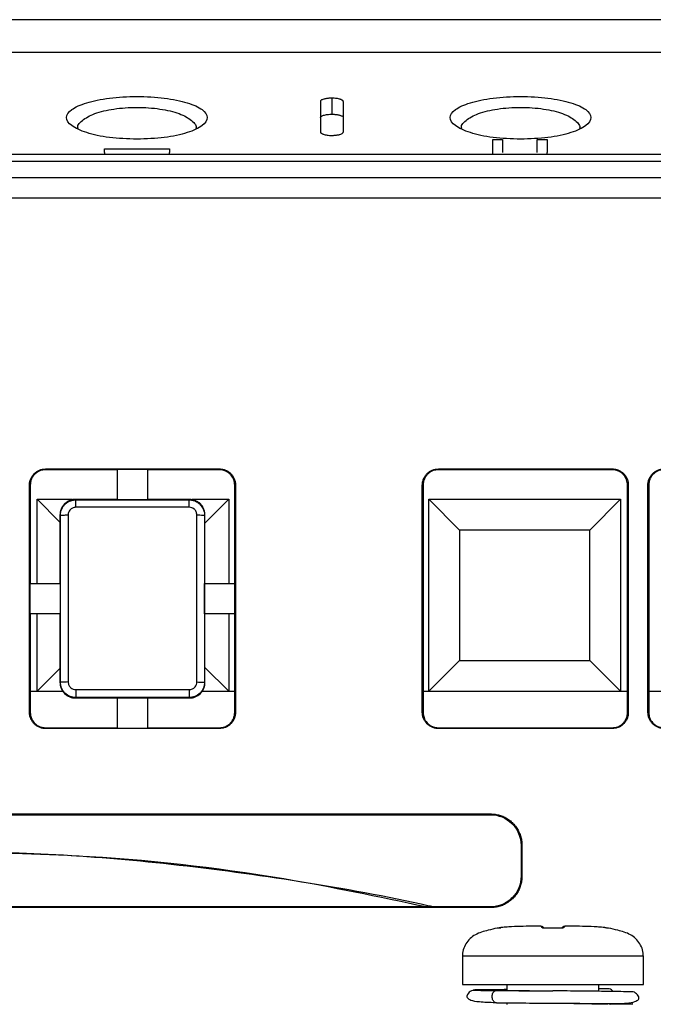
# Model space of a CAD drawing. Header units: millimetres. Extents: x 51 to 353, y -23 to 217.
# Tile 15 of 147: x 150.33 to 158.59, y 14.19 to 27.01. Entities that reach past the tile are written whole.
import ezdxf

# ---------------------------------------------------------------- set-up
doc = ezdxf.new("R2010")
doc.units = ezdxf.units.MM

msp = doc.modelspace()

# ---------------------------------------------------------------- linework, layer by layer
at = {"color": 7, "linetype": 'Continuous', "lineweight": 25}
for p, q in [((168.791, 27.006), (128.96, 27.006)), ((128.96, 26.582), (168.791, 26.582)), ((154.396, 25.984), (154.396, 25.775)), ((156.492, 25.277), (156.492, 25.445)), ((156.492, 25.445), (156.622, 25.445)), ((156.622, 25.445), (156.622, 25.279)), ((157.073, 25.279), (157.073, 25.445)), ((157.073, 25.445), (157.203, 25.445)), ((157.203, 25.445), (157.203, 25.277)), ((151.432, 25.275), (151.432, 25.323)), ((151.432, 25.323), (152.279, 25.323)), ((151.432, 25.275), (151.432, 25.255)), ((152.279, 25.323), (152.279, 25.275)), ((152.279, 25.255), (152.279, 25.275)), ((156.492, 25.255), (156.492, 25.277)), ((157.203, 25.255), (157.203, 25.277)), ((129.003, 25.255), (168.749, 25.255)), ((168.749, 25.158), (129.003, 25.158)), ((168.749, 24.947), (148.876, 24.947)), ((148.876, 24.685), (170.531, 24.685)), ((150.666, 21.157), (152.93, 21.157)), ((150.666, 21.146), (150.666, 21.157)), ((152.93, 21.157), (152.93, 21.146)), ((155.786, 21.157), (158.05, 21.157)), ((155.786, 21.146), (155.786, 21.157)), ((158.05, 21.157), (158.05, 21.146)), ((151.598, 21.146), (150.666, 21.146)), ((151.601, 21.15), (151.598, 21.146)), ((151.994, 21.15), (151.601, 21.15)), ((151.601, 20.755), (151.601, 21.15)), ((151.998, 21.146), (151.994, 21.15)), ((151.994, 21.15), (151.994, 20.755)), ((152.93, 21.146), (151.998, 21.146)), ((158.05, 21.146), (155.786, 21.146)), ((150.455, 17.986), (150.455, 20.946)), ((150.455, 20.946), (150.466, 20.946)), ((150.466, 20.946), (150.466, 19.666)), ((153.13, 19.666), (153.13, 20.946)), ((153.13, 20.946), (153.14, 20.946)), ((153.14, 20.946), (153.14, 17.986)), ((155.575, 17.986), (155.575, 20.946)), ((155.575, 20.946), (155.586, 20.946)), ((155.586, 20.946), (155.586, 17.986)), ((158.25, 17.986), (158.25, 20.946)), ((158.25, 20.946), (158.26, 20.946)), ((158.26, 20.946), (158.26, 17.986)), ((158.515, 17.986), (158.515, 20.946)), ((158.515, 20.946), (158.526, 20.946)), ((158.526, 20.946), (158.526, 17.986)), ((150.554, 19.666), (150.554, 20.761)), ((150.554, 20.761), (151.018, 20.761)), ((150.853, 20.462), (150.554, 20.761)), ((151.053, 20.759), (151.059, 20.753)), ((151.598, 20.759), (151.053, 20.759)), ((151.059, 20.753), (152.537, 20.753)), ((152.537, 20.657), (151.059, 20.657)), ((151.601, 20.755), (151.598, 20.759)), ((151.994, 20.755), (151.601, 20.755)), ((151.998, 20.759), (151.994, 20.755)), ((152.542, 20.759), (151.998, 20.759)), ((152.537, 20.753), (152.542, 20.759)), ((152.577, 20.761), (153.054, 20.761)), ((153.054, 20.761), (152.742, 20.449)), ((153.054, 20.761), (153.054, 19.666)), ((155.66, 18.261), (155.66, 20.761)), ((155.66, 20.761), (158.16, 20.761)), ((156.06, 20.361), (155.66, 20.761)), ((158.16, 20.761), (157.76, 20.361)), ((158.16, 20.761), (158.16, 18.261)), ((150.853, 20.559), (150.853, 19.666)), ((150.859, 20.554), (150.853, 20.559)), ((150.859, 18.379), (150.859, 20.554)), ((150.959, 20.557), (150.959, 18.383)), ((152.637, 18.383), (152.637, 20.557)), ((152.742, 20.559), (152.737, 20.554)), ((152.737, 20.554), (152.737, 18.379)), ((152.742, 19.666), (152.742, 20.559)), ((157.76, 20.361), (156.06, 20.361)), ((156.06, 20.361), (156.06, 18.661)), ((157.76, 18.661), (157.76, 20.361)), ((150.466, 19.666), (150.462, 19.663)), ((150.462, 19.663), (150.462, 19.27)), ((150.462, 19.663), (150.857, 19.663)), ((150.853, 19.666), (150.857, 19.663)), ((150.857, 19.663), (150.857, 19.27)), ((152.738, 19.663), (152.742, 19.666)), ((152.738, 19.27), (152.738, 19.663)), ((152.738, 19.663), (153.133, 19.663)), ((153.133, 19.663), (153.13, 19.666)), ((153.133, 19.27), (153.133, 19.663)), ((150.462, 19.27), (150.466, 19.266)), ((150.857, 19.27), (150.462, 19.27)), ((150.466, 19.266), (150.466, 17.986)), ((150.554, 18.261), (150.554, 19.266)), ((150.857, 19.27), (150.853, 19.266)), ((150.853, 19.266), (150.853, 18.374)), ((152.742, 19.266), (152.738, 19.27)), ((153.133, 19.27), (152.738, 19.27)), ((152.742, 18.374), (152.742, 19.266)), ((153.054, 19.266), (153.054, 18.261)), ((153.13, 19.266), (153.133, 19.27)), ((153.13, 17.986), (153.13, 19.266)), ((156.06, 18.661), (155.66, 18.261)), ((156.06, 18.661), (157.76, 18.661)), ((158.16, 18.261), (157.76, 18.661)), ((150.853, 18.56), (150.554, 18.261)), ((153.054, 18.261), (152.742, 18.573)), ((150.853, 18.374), (150.859, 18.379)), ((152.737, 18.379), (152.742, 18.374)), ((150.474, 18.261), (150.889, 18.261)), ((151.059, 18.283), (152.537, 18.283)), ((152.706, 18.261), (153.138, 18.261)), ((155.58, 18.261), (158.244, 18.261)), ((158.52, 18.261), (161.184, 18.261)), ((151.059, 18.179), (151.054, 18.174)), ((151.054, 18.174), (151.598, 18.174)), ((152.537, 18.179), (151.059, 18.179)), ((151.598, 18.174), (151.601, 18.177)), ((151.601, 18.177), (151.994, 18.177)), ((151.601, 17.783), (151.601, 18.177)), ((151.994, 18.177), (151.998, 18.174)), ((151.994, 18.177), (151.994, 17.783)), ((151.998, 18.174), (152.542, 18.174)), ((152.542, 18.174), (152.537, 18.179)), ((150.466, 17.986), (150.455, 17.986)), ((153.14, 17.986), (153.13, 17.986)), ((155.586, 17.986), (155.575, 17.986)), ((158.26, 17.986), (158.25, 17.986)), ((158.526, 17.986), (158.515, 17.986)), ((150.666, 17.776), (150.666, 17.786)), ((150.666, 17.786), (151.598, 17.786)), ((152.93, 17.776), (150.666, 17.776)), ((151.598, 17.786), (151.601, 17.783)), ((151.601, 17.783), (151.994, 17.783)), ((151.994, 17.783), (151.998, 17.786)), ((151.998, 17.786), (152.93, 17.786)), ((152.93, 17.786), (152.93, 17.776)), ((155.786, 17.776), (155.786, 17.786)), ((155.786, 17.786), (158.05, 17.786)), ((158.05, 17.776), (155.786, 17.776)), ((158.05, 17.786), (158.05, 17.776)), ((141.262, 16.664), (156.462, 16.664)), ((141.262, 16.653), (156.462, 16.653)), ((156.462, 16.653), (156.462, 16.664)), ((156.862, 16.254), (156.862, 15.854)), ((156.862, 16.254), (156.873, 16.254)), ((156.873, 16.254), (156.873, 15.854)), ((156.862, 15.854), (156.873, 15.854)), ((156.462, 15.454), (141.262, 15.454)), ((156.462, 15.444), (141.262, 15.444)), ((156.462, 15.454), (156.462, 15.444)), ((157.119, 15.204), (157.107, 15.204)), ((157.118, 15.204), (157.107, 15.204)), ((157.446, 15.204), (157.435, 15.204)), ((157.446, 15.204), (157.435, 15.204)), ((156.097, 14.81), (156.097, 14.445)), ((158.457, 14.445), (158.457, 14.81)), ((156.097, 14.445), (158.457, 14.445)), ((156.677, 14.445), (156.677, 14.367)), ((157.877, 14.354), (157.877, 14.445)), ((158.012, 14.385), (157.877, 14.385)), ((156.677, 14.207), (156.677, 14.182)), ((157.276, 14.2), (157.276, 14.2))]:
    msp.add_line(p, q, dxfattribs=at)
at = {"color": 8, "linetype": 'Continuous', "lineweight": 25}
for p, q in [((158.002, 15.177), (158, 15.176)), ((158.457, 14.81), (156.097, 14.81))]:
    msp.add_line(p, q, dxfattribs=at)
at = {"color": 7, "linetype": 'Continuous', "lineweight": 25}
for centre, radius, start, end in [((156.559, 15.138), 0.04, 71.512, 100.6572), ((157.173, 15.176), 0.000816, 116.9195, 187.0133), ((157.381, 15.176), 0.000842, 353.8696, 61.2373), ((158.007, 14.33), 0.0556, 24.5722, 84.6359)]:
    msp.add_arc(centre, radius, start, end, dxfattribs=at)
at = {"color": 8, "linetype": 'Continuous', "lineweight": 25}
for centre, radius, start, end in [((157.14, 15.144), 0.0389, 60.6411, 93.3137), ((157.414, 15.144), 0.0389, 86.6876, 118.9126), ((157.992, 15.137), 0.0399, 78.3087, 86.2761)]:
    msp.add_arc(centre, radius, start, end, dxfattribs=at)
at = {"color": 7, "linetype": 'Continuous', "lineweight": 25}
for points, knots in [([(151.856, 25.451), (151.978, 25.455), (152.223, 25.464), (152.528, 25.532), (152.726, 25.624), (152.794, 25.732), (152.726, 25.838), (152.528, 25.929), (152.223, 25.992), (151.856, 26.014), (151.488, 25.992), (151.183, 25.929), (150.985, 25.838), (150.917, 25.732), (150.986, 25.624), (151.183, 25.532), (151.488, 25.464), (151.733, 25.455), (151.856, 25.451)], [0, 0, 0, 0, 0.0624051, 0.124872, 0.1874163, 0.249987, 0.3125559, 0.375074, 0.4375519, 0.4999872, 0.5624228, 0.6248976, 0.6874152, 0.7499768, 0.8125595, 0.8750934, 0.937571, 1, 1, 1, 1]), ([(154.396, 25.984), (154.391, 25.984), (154.38, 25.984), (154.364, 25.983), (154.348, 25.982), (154.332, 25.98), (154.317, 25.978), (154.303, 25.975), (154.286, 25.971), (154.269, 25.965), (154.256, 25.957), (154.247, 25.949), (154.246, 25.943), (154.246, 25.94)], [0, 0, 0, 0, 0.0646681, 0.1316445, 0.200708, 0.2715695, 0.3438818, 0.4172541, 0.4912701, 0.6245561, 0.7550973, 0.8807395, 1, 1, 1, 1]), ([(154.246, 25.939), (154.246, 25.867), (154.246, 25.737), (154.246, 25.604), (154.246, 25.546)], [0, 0, 0, 0, 0.56, 1, 1, 1, 1]), ([(154.546, 25.94), (154.546, 25.941), (154.545, 25.945), (154.542, 25.95), (154.536, 25.955), (154.528, 25.96), (154.517, 25.966), (154.503, 25.971), (154.483, 25.977), (154.457, 25.981), (154.428, 25.984), (154.406, 25.984), (154.396, 25.984)], [0, 0, 0, 0, 0.076426, 0.155848, 0.237879, 0.322022, 0.407674, 0.494158, 0.611974, 0.737429, 0.86791, 1, 1, 1, 1]), ([(154.546, 25.546), (154.546, 25.62), (154.546, 25.753), (154.546, 25.882), (154.546, 25.939)], [0, 0, 0, 0, 0.56, 1, 1, 1, 1]), ([(156.856, 25.451), (156.978, 25.455), (157.223, 25.464), (157.528, 25.532), (157.726, 25.624), (157.794, 25.732), (157.726, 25.838), (157.528, 25.929), (157.223, 25.992), (156.856, 26.014), (156.488, 25.992), (156.183, 25.929), (155.985, 25.838), (155.917, 25.732), (155.986, 25.624), (156.183, 25.532), (156.488, 25.464), (156.733, 25.455), (156.856, 25.451)], [0, 0, 0, 0, 0.062405, 0.124872, 0.187416, 0.249987, 0.312556, 0.375074, 0.437551, 0.499987, 0.562423, 0.624897, 0.687415, 0.749977, 0.812559, 0.875093, 0.937571, 1, 1, 1, 1]), ([(151.089, 25.59), (151.089, 25.59), (151.07, 25.625), (151.135, 25.697), (151.264, 25.773), (151.42, 25.819), (151.554, 25.845), (151.702, 25.861), (151.856, 25.867), (152.01, 25.861), (152.157, 25.845), (152.291, 25.819), (152.448, 25.773), (152.576, 25.697), (152.641, 25.625), (152.622, 25.59), (152.622, 25.59)], [0, 0, 0, 0, 0.0006989, 0.1262394, 0.251182, 0.3136596, 0.3759071, 0.4380207, 0.5000263, 0.5620392, 0.6241449, 0.6863996, 0.7488744, 0.8738181, 0.9993736, 1, 1, 1, 1]), ([(154.246, 25.731), (154.246, 25.733), (154.247, 25.738), (154.254, 25.747), (154.27, 25.756), (154.288, 25.763), (154.311, 25.768), (154.338, 25.772), (154.367, 25.775), (154.386, 25.776), (154.396, 25.776)], [0, 0, 0, 0, 0.066945, 0.249759, 0.383256, 0.493685, 0.627801, 0.758269, 0.882876, 1, 1, 1, 1]), ([(154.396, 25.776), (154.401, 25.776), (154.411, 25.776), (154.427, 25.775), (154.443, 25.773), (154.459, 25.772), (154.474, 25.769), (154.489, 25.766), (154.504, 25.762), (154.52, 25.756), (154.535, 25.749), (154.544, 25.74), (154.545, 25.734), (154.546, 25.731)], [0, 0, 0, 0, 0.064414, 0.131182, 0.200092, 0.270863, 0.343155, 0.41658, 0.490722, 0.603989, 0.740062, 0.873658, 1, 1, 1, 1]), ([(156.089, 25.59), (156.089, 25.59), (156.07, 25.625), (156.135, 25.697), (156.264, 25.773), (156.42, 25.819), (156.554, 25.845), (156.702, 25.861), (156.856, 25.867), (157.01, 25.861), (157.157, 25.845), (157.291, 25.819), (157.448, 25.773), (157.576, 25.697), (157.641, 25.625), (157.622, 25.59), (157.622, 25.59)], [0, 0, 0, 0, 0.000699, 0.12624, 0.251182, 0.31366, 0.375907, 0.438021, 0.500027, 0.562039, 0.624146, 0.6864, 0.748875, 0.873819, 0.999374, 1, 1, 1, 1]), ([(154.246, 25.546), (154.246, 25.544), (154.246, 25.541), (154.25, 25.535), (154.255, 25.53), (154.264, 25.525), (154.274, 25.519), (154.289, 25.513), (154.308, 25.507), (154.334, 25.503), (154.364, 25.5), (154.385, 25.5), (154.396, 25.5)], [0, 0, 0, 0, 0.0764686, 0.1559184, 0.2379662, 0.3221149, 0.4077667, 0.4942469, 0.6122701, 0.7377502, 0.8681174, 1, 1, 1, 1]), ([(154.396, 25.5), (154.401, 25.5), (154.412, 25.5), (154.427, 25.501), (154.443, 25.502), (154.459, 25.504), (154.474, 25.506), (154.489, 25.509), (154.505, 25.514), (154.522, 25.52), (154.536, 25.528), (154.544, 25.536), (154.545, 25.543), (154.546, 25.546)], [0, 0, 0, 0, 0.064538, 0.13141, 0.200404, 0.271237, 0.343569, 0.417014, 0.49116, 0.624452, 0.754999, 0.880669, 1, 1, 1, 1]), ([(150.455, 20.946), (150.455, 20.953), (150.456, 20.967), (150.459, 20.988), (150.464, 21.008), (150.474, 21.035), (150.49, 21.065), (150.517, 21.097), (150.549, 21.123), (150.585, 21.142), (150.625, 21.155), (150.652, 21.156), (150.666, 21.157)], [0, 0, 0, 0, 0.063737, 0.126837, 0.189938, 0.253675, 0.379946, 0.506289, 0.629222, 0.752149, 0.875892, 1, 1, 1, 1]), ([(152.93, 21.157), (152.937, 21.157), (152.951, 21.156), (152.971, 21.153), (152.992, 21.148), (153.018, 21.138), (153.049, 21.122), (153.081, 21.095), (153.107, 21.063), (153.126, 21.027), (153.138, 20.987), (153.139, 20.96), (153.14, 20.946)], [0, 0, 0, 0, 0.063727, 0.12682, 0.189916, 0.253653, 0.379904, 0.506253, 0.62918, 0.752129, 0.875879, 1, 1, 1, 1]), ([(155.575, 20.946), (155.575, 20.953), (155.576, 20.967), (155.579, 20.988), (155.584, 21.008), (155.594, 21.035), (155.61, 21.065), (155.637, 21.097), (155.669, 21.123), (155.705, 21.142), (155.745, 21.155), (155.772, 21.156), (155.786, 21.157)], [0, 0, 0, 0, 0.0637366, 0.1268372, 0.1899381, 0.2536753, 0.3799464, 0.5062891, 0.629222, 0.7521486, 0.875892, 1, 1, 1, 1]), ([(158.05, 21.157), (158.057, 21.157), (158.071, 21.156), (158.091, 21.153), (158.112, 21.148), (158.138, 21.138), (158.169, 21.122), (158.201, 21.095), (158.227, 21.063), (158.246, 21.027), (158.258, 20.987), (158.259, 20.96), (158.26, 20.946)], [0, 0, 0, 0, 0.0637274, 0.1268201, 0.189916, 0.2536533, 0.3799041, 0.5062526, 0.6291795, 0.752129, 0.8758792, 1, 1, 1, 1]), ([(158.515, 20.946), (158.515, 20.953), (158.516, 20.967), (158.519, 20.988), (158.524, 21.008), (158.534, 21.035), (158.55, 21.065), (158.577, 21.097), (158.609, 21.123), (158.645, 21.142), (158.685, 21.155), (158.712, 21.156), (158.726, 21.157)], [0, 0, 0, 0, 0.063737, 0.126837, 0.189938, 0.253675, 0.379946, 0.506289, 0.629222, 0.752149, 0.875892, 1, 1, 1, 1]), ([(150.666, 21.146), (150.643, 21.144), (150.593, 21.139), (150.538, 21.104), (150.502, 21.063), (150.481, 21.027), (150.468, 20.987), (150.466, 20.96), (150.466, 20.946)], [0, 0, 0, 0, 0.219565, 0.470152, 0.603439, 0.738112, 0.871218, 1, 1, 1, 1]), ([(153.13, 20.946), (153.127, 20.969), (153.122, 21.018), (153.087, 21.074), (153.047, 21.11), (153.01, 21.131), (152.97, 21.144), (152.943, 21.145), (152.93, 21.146)], [0, 0, 0, 0, 0.21969, 0.470348, 0.603625, 0.738256, 0.871295, 1, 1, 1, 1]), ([(155.786, 21.146), (155.763, 21.144), (155.713, 21.139), (155.658, 21.104), (155.622, 21.063), (155.601, 21.027), (155.588, 20.987), (155.586, 20.96), (155.586, 20.946)], [0, 0, 0, 0, 0.2195649, 0.4701524, 0.6034391, 0.7381118, 0.8712175, 1, 1, 1, 1]), ([(158.25, 20.946), (158.247, 20.969), (158.242, 21.018), (158.207, 21.074), (158.167, 21.11), (158.13, 21.131), (158.09, 21.144), (158.063, 21.145), (158.05, 21.146)], [0, 0, 0, 0, 0.21969, 0.470348, 0.603625, 0.738256, 0.871295, 1, 1, 1, 1]), ([(158.726, 21.146), (158.703, 21.144), (158.653, 21.139), (158.598, 21.104), (158.562, 21.063), (158.541, 21.027), (158.528, 20.987), (158.526, 20.96), (158.526, 20.946)], [0, 0, 0, 0, 0.219565, 0.470152, 0.603439, 0.738112, 0.871218, 1, 1, 1, 1]), ([(151.053, 20.759), (151.047, 20.759), (151.033, 20.758), (151.012, 20.755), (150.992, 20.75), (150.971, 20.742), (150.952, 20.732), (150.933, 20.72), (150.916, 20.705), (150.901, 20.689), (150.888, 20.672), (150.877, 20.654), (150.868, 20.635), (150.861, 20.615), (150.857, 20.596), (150.854, 20.578), (150.854, 20.565), (150.853, 20.559)], [0, 0, 0, 0, 0.064469, 0.130855, 0.198862, 0.268147, 0.338322, 0.408968, 0.479647, 0.549922, 0.61937, 0.687599, 0.754257, 0.819042, 0.881711, 0.942074, 1, 1, 1, 1]), ([(150.859, 20.554), (150.859, 20.561), (150.859, 20.574), (150.863, 20.595), (150.868, 20.615), (150.875, 20.634), (150.885, 20.653), (150.896, 20.67), (150.908, 20.686), (150.922, 20.7), (150.937, 20.713), (150.953, 20.724), (150.968, 20.733), (150.984, 20.74), (151, 20.745), (151.016, 20.749), (151.03, 20.752), (151.045, 20.753), (151.054, 20.754), (151.059, 20.754)], [0, 0, 0, 0, 0.064569, 0.13016, 0.196399, 0.26289, 0.329228, 0.395007, 0.459842, 0.523375, 0.585288, 0.64531, 0.70322, 0.758847, 0.81207, 0.862815, 0.911047, 0.956766, 1, 1, 1, 1]), ([(151.059, 20.657), (151.044, 20.655), (151.015, 20.651), (150.982, 20.625), (150.962, 20.592), (150.96, 20.569), (150.959, 20.557)], [0, 0, 0, 0, 0.2798556, 0.5597126, 0.7798515, 1, 1, 1, 1]), ([(151.059, 20.657), (151.059, 20.671), (151.059, 20.699), (151.059, 20.731), (151.059, 20.75), (151.059, 20.752), (151.059, 20.753)], [0, 0, 0, 0, 0.2709148, 0.5622606, 0.7890835, 1, 1, 1, 1]), ([(152.537, 20.754), (152.543, 20.754), (152.557, 20.753), (152.578, 20.75), (152.599, 20.744), (152.622, 20.735), (152.644, 20.723), (152.666, 20.707), (152.686, 20.687), (152.704, 20.665), (152.718, 20.639), (152.729, 20.611), (152.735, 20.583), (152.736, 20.563), (152.737, 20.554)], [0, 0, 0, 0, 0.0619902, 0.1289917, 0.201034, 0.2780114, 0.3596502, 0.4454839, 0.5348419, 0.6268601, 0.720515, 0.8146821, 0.9082101, 1, 1, 1, 1]), ([(152.537, 20.657), (152.537, 20.671), (152.537, 20.699), (152.537, 20.731), (152.537, 20.75), (152.537, 20.752), (152.537, 20.753)], [0, 0, 0, 0, 0.270915, 0.562261, 0.789083, 1, 1, 1, 1]), ([(152.637, 20.557), (152.635, 20.572), (152.631, 20.601), (152.604, 20.634), (152.571, 20.654), (152.548, 20.656), (152.537, 20.657)], [0, 0, 0, 0, 0.279553, 0.559, 0.779447, 1, 1, 1, 1]), ([(152.742, 20.559), (152.742, 20.566), (152.741, 20.579), (152.738, 20.599), (152.733, 20.62), (152.725, 20.64), (152.715, 20.66), (152.702, 20.68), (152.687, 20.698), (152.67, 20.714), (152.65, 20.728), (152.63, 20.739), (152.608, 20.748), (152.586, 20.755), (152.564, 20.758), (152.549, 20.759), (152.542, 20.759)], [0, 0, 0, 0, 0.062159, 0.127106, 0.194672, 0.264612, 0.336608, 0.410268, 0.48514, 0.560721, 0.636479, 0.711876, 0.786386, 0.859522, 0.930849, 1, 1, 1, 1]), ([(150.859, 20.554), (150.861, 20.554), (150.865, 20.555), (150.892, 20.556), (150.925, 20.557), (150.948, 20.557), (150.959, 20.557)], [0, 0, 0, 0, 0.270482, 0.562372, 0.789516, 1, 1, 1, 1]), ([(152.637, 20.557), (152.651, 20.557), (152.68, 20.557), (152.713, 20.556), (152.733, 20.555), (152.735, 20.554), (152.737, 20.554)], [0, 0, 0, 0, 0.270482, 0.5623723, 0.789516, 1, 1, 1, 1]), ([(150.853, 18.374), (150.853, 18.351), (150.858, 18.325), (150.877, 18.276), (150.892, 18.252), (150.932, 18.213), (150.955, 18.198), (151.004, 18.178), (151.03, 18.174), (151.054, 18.174)], [0, 0, 0, 0, 0.25, 0.25, 0.5, 0.5, 0.75, 0.75, 1, 1, 1, 1]), ([(150.959, 18.383), (150.945, 18.382), (150.915, 18.382), (150.882, 18.381), (150.862, 18.38), (150.86, 18.38), (150.859, 18.379)], [0, 0, 0, 0, 0.270482, 0.5623723, 0.789516, 1, 1, 1, 1]), ([(151.059, 18.179), (151.035, 18.179), (151.01, 18.184), (150.96, 18.203), (150.937, 18.218), (150.898, 18.257), (150.882, 18.281), (150.863, 18.33), (150.859, 18.356), (150.859, 18.379)], [0, 0, 0, 0, 0.25, 0.25, 0.5, 0.5, 0.75, 0.75, 1, 1, 1, 1]), ([(150.959, 18.383), (150.961, 18.368), (150.964, 18.339), (150.991, 18.306), (151.024, 18.286), (151.047, 18.284), (151.059, 18.283)], [0, 0, 0, 0, 0.279538, 0.558994, 0.779444, 1, 1, 1, 1]), ([(152.537, 18.283), (152.551, 18.284), (152.581, 18.288), (152.614, 18.315), (152.633, 18.348), (152.635, 18.371), (152.637, 18.383)], [0, 0, 0, 0, 0.27986, 0.55972, 0.779862, 1, 1, 1, 1]), ([(152.737, 18.379), (152.737, 18.356), (152.732, 18.33), (152.713, 18.281), (152.698, 18.257), (152.658, 18.218), (152.635, 18.203), (152.586, 18.184), (152.56, 18.179), (152.537, 18.179)], [0, 0, 0, 0, 0.25, 0.25, 0.5, 0.5, 0.75, 0.75, 1, 1, 1, 1]), ([(152.542, 18.174), (152.565, 18.174), (152.591, 18.178), (152.64, 18.198), (152.664, 18.213), (152.703, 18.252), (152.718, 18.276), (152.738, 18.325), (152.742, 18.351), (152.742, 18.374)], [0, 0, 0, 0, 0.25, 0.25, 0.5, 0.5, 0.75, 0.75, 1, 1, 1, 1]), ([(152.637, 18.383), (152.651, 18.382), (152.68, 18.382), (152.713, 18.381), (152.733, 18.38), (152.735, 18.38), (152.737, 18.379)], [0, 0, 0, 0, 0.270482, 0.562372, 0.789516, 1, 1, 1, 1]), ([(151.059, 18.283), (151.059, 18.273), (151.059, 18.254), (151.059, 18.226), (151.059, 18.201), (151.059, 18.183), (151.059, 18.18), (151.059, 18.179)], [0, 0, 0, 0, 0.176589, 0.367003, 0.563634, 0.79051, 1, 1, 1, 1]), ([(152.537, 18.283), (152.537, 18.273), (152.537, 18.254), (152.537, 18.226), (152.537, 18.201), (152.537, 18.183), (152.537, 18.18), (152.537, 18.179)], [0, 0, 0, 0, 0.176589, 0.367003, 0.563634, 0.79051, 1, 1, 1, 1]), ([(150.666, 17.776), (150.659, 17.776), (150.645, 17.776), (150.624, 17.78), (150.604, 17.785), (150.577, 17.794), (150.547, 17.811), (150.515, 17.838), (150.489, 17.87), (150.47, 17.906), (150.457, 17.945), (150.456, 17.973), (150.455, 17.986)], [0, 0, 0, 0, 0.063727, 0.1268192, 0.1899149, 0.2536522, 0.3799021, 0.506251, 0.6291776, 0.7521281, 0.8758786, 1, 1, 1, 1]), ([(150.466, 17.986), (150.468, 17.963), (150.473, 17.914), (150.508, 17.858), (150.548, 17.822), (150.585, 17.802), (150.625, 17.789), (150.652, 17.787), (150.666, 17.786)], [0, 0, 0, 0, 0.21969, 0.470348, 0.603625, 0.738256, 0.871295, 1, 1, 1, 1]), ([(153.14, 17.986), (153.14, 17.979), (153.14, 17.965), (153.136, 17.945), (153.131, 17.924), (153.122, 17.898), (153.105, 17.867), (153.078, 17.835), (153.046, 17.809), (153.01, 17.79), (152.971, 17.778), (152.943, 17.777), (152.93, 17.776)], [0, 0, 0, 0, 0.063736, 0.126836, 0.189937, 0.253674, 0.379945, 0.506288, 0.629222, 0.752149, 0.875893, 1, 1, 1, 1]), ([(152.93, 17.786), (152.953, 17.788), (153.002, 17.793), (153.057, 17.828), (153.094, 17.869), (153.114, 17.906), (153.127, 17.945), (153.129, 17.973), (153.13, 17.986)], [0, 0, 0, 0, 0.219565, 0.470152, 0.603439, 0.738112, 0.871218, 1, 1, 1, 1]), ([(155.786, 17.776), (155.779, 17.776), (155.765, 17.776), (155.744, 17.78), (155.724, 17.785), (155.697, 17.794), (155.667, 17.811), (155.635, 17.838), (155.609, 17.87), (155.59, 17.906), (155.577, 17.945), (155.576, 17.973), (155.575, 17.986)], [0, 0, 0, 0, 0.063727, 0.126819, 0.189915, 0.253652, 0.379902, 0.506251, 0.629178, 0.752128, 0.875879, 1, 1, 1, 1]), ([(155.586, 17.986), (155.588, 17.963), (155.593, 17.914), (155.628, 17.858), (155.668, 17.822), (155.705, 17.802), (155.745, 17.789), (155.772, 17.787), (155.786, 17.786)], [0, 0, 0, 0, 0.2196903, 0.4703485, 0.6036253, 0.7382556, 0.8712947, 1, 1, 1, 1]), ([(158.26, 17.986), (158.26, 17.979), (158.26, 17.965), (158.256, 17.945), (158.251, 17.924), (158.242, 17.898), (158.225, 17.867), (158.198, 17.835), (158.166, 17.809), (158.13, 17.79), (158.091, 17.778), (158.063, 17.777), (158.05, 17.776)], [0, 0, 0, 0, 0.063736, 0.126836, 0.189937, 0.253674, 0.379945, 0.506288, 0.629222, 0.752149, 0.875893, 1, 1, 1, 1]), ([(158.05, 17.786), (158.073, 17.788), (158.122, 17.793), (158.177, 17.828), (158.214, 17.869), (158.234, 17.906), (158.247, 17.945), (158.249, 17.973), (158.25, 17.986)], [0, 0, 0, 0, 0.2195649, 0.4701524, 0.6034391, 0.7381118, 0.8712175, 1, 1, 1, 1]), ([(158.726, 17.776), (158.719, 17.776), (158.705, 17.776), (158.684, 17.78), (158.664, 17.785), (158.637, 17.794), (158.607, 17.811), (158.575, 17.838), (158.549, 17.87), (158.53, 17.906), (158.517, 17.945), (158.516, 17.973), (158.515, 17.986)], [0, 0, 0, 0, 0.063727, 0.126819, 0.189915, 0.253652, 0.379902, 0.506251, 0.629178, 0.752128, 0.875879, 1, 1, 1, 1]), ([(158.526, 17.986), (158.528, 17.963), (158.533, 17.914), (158.568, 17.858), (158.608, 17.822), (158.645, 17.802), (158.685, 17.789), (158.712, 17.787), (158.726, 17.786)], [0, 0, 0, 0, 0.21969, 0.470348, 0.603625, 0.738256, 0.871295, 1, 1, 1, 1]), ([(156.462, 16.664), (156.473, 16.664), (156.493, 16.664), (156.523, 16.66), (156.553, 16.655), (156.582, 16.648), (156.609, 16.639), (156.636, 16.628), (156.662, 16.615), (156.687, 16.599), (156.711, 16.582), (156.735, 16.563), (156.765, 16.534), (156.799, 16.493), (156.832, 16.439), (156.856, 16.381), (156.87, 16.319), (156.872, 16.276), (156.873, 16.254)], [0, 0, 0, 0, 0.048316, 0.095466, 0.141676, 0.187187, 0.232248, 0.277118, 0.32206, 0.367334, 0.413195, 0.459888, 0.507645, 0.607812, 0.704643, 0.800614, 0.898262, 1, 1, 1, 1]), ([(156.462, 16.654), (156.569, 16.654), (156.718, 16.592), (156.808, 16.461), (156.851, 16.362), (156.862, 16.308), (156.862, 16.254)], [0, 0, 0, 0, 0.5, 0.75, 0.75, 1, 1, 1, 1]), ([(149.184, 16.192), (149.69, 16.18), (150.731, 16.156), (152.333, 16.021), (153.99, 15.797), (155.132, 15.591), (155.711, 15.459), (155.733, 15.454)], [0, 0, 0, 0, 0.229678, 0.473091, 0.730249, 0.989508, 1, 1, 1, 1]), ([(155.621, 15.454), (155.005, 15.584), (153.503, 15.899), (151.346, 16.137), (149.813, 16.157), (149.184, 16.165)], [0, 0, 0, 0, 0.290989, 0.709548, 1, 1, 1, 1]), ([(156.873, 15.854), (156.872, 15.844), (156.872, 15.823), (156.869, 15.793), (156.864, 15.763), (156.857, 15.735), (156.848, 15.707), (156.836, 15.68), (156.823, 15.654), (156.808, 15.629), (156.791, 15.605), (156.771, 15.582), (156.742, 15.551), (156.702, 15.517), (156.648, 15.484), (156.589, 15.461), (156.527, 15.446), (156.484, 15.445), (156.462, 15.444)], [0, 0, 0, 0, 0.048323, 0.095479, 0.141694, 0.187206, 0.232267, 0.277136, 0.322075, 0.367343, 0.413196, 0.45988, 0.507627, 0.607796, 0.704631, 0.800606, 0.898257, 1, 1, 1, 1]), ([(156.862, 15.854), (156.862, 15.747), (156.8, 15.598), (156.669, 15.508), (156.57, 15.465), (156.516, 15.454), (156.462, 15.454)], [0, 0, 0, 0, 0.5, 0.75, 0.75, 1, 1, 1, 1]), ([(156.551, 15.177), (156.512, 15.168), (156.415, 15.147), (156.29, 15.111), (156.195, 15.043), (156.141, 14.975), (156.104, 14.896), (156.099, 14.838), (156.097, 14.81)], [0, 0, 0, 0, 0.191327, 0.465197, 0.597002, 0.731994, 0.866619, 1, 1, 1, 1]), ([(156.598, 15.183), (156.59, 15.182), (156.577, 15.18), (156.563, 15.178), (156.555, 15.176), (156.554, 15.176), (156.554, 15.176)], [0, 0, 0, 0, 0.385288, 0.623288, 0.811932, 1, 1, 1, 1]), ([(156.574, 15.179), (156.58, 15.18), (156.587, 15.182), (156.595, 15.183), (156.597, 15.183), (156.598, 15.183)], [0, 0, 0, 0, 0.751904, 0.950255, 1, 1, 1, 1]), ([(157.107, 15.204), (157.073, 15.204), (156.937, 15.202), (156.776, 15.198), (156.642, 15.189), (156.609, 15.185), (156.6, 15.184), (156.598, 15.183), (156.598, 15.183)], [0, 0, 0, 0, 0.200665, 0.796053, 0.948246, 0.987718, 0.997548, 1, 1, 1, 1]), ([(157.137, 15.183), (157.137, 15.183), (157.137, 15.184), (157.136, 15.185), (157.132, 15.189), (157.124, 15.198), (157.12, 15.202), (157.118, 15.204), (157.118, 15.204)], [0, 0, 0, 0, 0.002452, 0.012282, 0.051754, 0.203947, 0.799335, 1, 1, 1, 1]), ([(157.118, 15.204), (157.118, 15.204), (157.123, 15.204), (157.129, 15.203), (157.139, 15.199), (157.143, 15.195), (157.147, 15.192)], [0, 0, 0, 0, 0.019232, 0.485398, 0.570628, 1, 1, 1, 1]), ([(157.172, 15.176), (157.168, 15.176), (157.161, 15.176), (157.151, 15.177), (157.143, 15.179), (157.139, 15.182), (157.138, 15.183), (157.137, 15.183), (157.137, 15.183)], [0, 0, 0, 0, 0.187279, 0.358711, 0.574735, 0.898197, 0.979588, 1, 1, 1, 1]), ([(157.147, 15.192), (157.147, 15.192), (157.149, 15.19), (157.151, 15.188), (157.16, 15.179), (157.161, 15.178)], [0, 0, 0, 0, 0.236624, 0.896176, 1, 1, 1, 1]), ([(157.173, 15.177), (157.171, 15.177), (157.168, 15.177), (157.164, 15.177), (157.16, 15.178), (157.158, 15.178), (157.158, 15.178), (157.158, 15.178)], [0, 0, 0, 0, 0.152448, 0.349785, 0.556096, 0.79275, 1, 1, 1, 1]), ([(157.381, 15.176), (157.355, 15.177), (157.285, 15.178), (157.215, 15.177), (157.172, 15.176)], [0, 0, 0, 0, 0.382204, 1, 1, 1, 1]), ([(157.416, 15.183), (157.415, 15.182), (157.412, 15.18), (157.403, 15.178), (157.393, 15.176), (157.385, 15.176), (157.381, 15.176)], [0, 0, 0, 0, 0.385288, 0.623288, 0.811932, 1, 1, 1, 1]), ([(157.395, 15.178), (157.395, 15.178), (157.396, 15.178), (157.394, 15.178), (157.391, 15.177), (157.387, 15.177), (157.383, 15.177), (157.381, 15.177), (157.381, 15.177)], [0, 0, 0, 0, 0.056503, 0.349001, 0.573028, 0.766478, 0.975488, 1, 1, 1, 1]), ([(157.392, 15.178), (157.393, 15.179), (157.403, 15.188), (157.405, 15.19), (157.406, 15.192), (157.407, 15.192)], [0, 0, 0, 0, 0.103588, 0.763313, 1, 1, 1, 1]), ([(157.407, 15.192), (157.411, 15.196), (157.415, 15.199), (157.425, 15.203), (157.43, 15.204), (157.435, 15.204), (157.435, 15.204)], [0, 0, 0, 0, 0.489608, 0.514038, 0.980749, 1, 1, 1, 1]), ([(157.435, 15.204), (157.435, 15.204), (157.434, 15.202), (157.43, 15.198), (157.421, 15.189), (157.418, 15.185), (157.416, 15.184), (157.416, 15.183), (157.416, 15.183)], [0, 0, 0, 0, 0.200665, 0.796053, 0.948246, 0.987718, 0.997548, 1, 1, 1, 1]), ([(157.956, 15.183), (157.955, 15.183), (157.953, 15.184), (157.945, 15.185), (157.911, 15.189), (157.777, 15.198), (157.616, 15.202), (157.48, 15.204), (157.446, 15.204)], [0, 0, 0, 0, 0.002452, 0.012282, 0.051754, 0.203947, 0.799335, 1, 1, 1, 1]), ([(158, 15.176), (157.999, 15.176), (157.998, 15.176), (157.991, 15.177), (157.979, 15.179), (157.967, 15.182), (157.958, 15.183), (157.956, 15.183), (157.956, 15.183)], [0, 0, 0, 0, 0.187279, 0.358711, 0.574735, 0.898197, 0.979588, 1, 1, 1, 1]), ([(158.457, 14.81), (158.454, 14.838), (158.45, 14.896), (158.412, 14.975), (158.358, 15.043), (158.263, 15.111), (158.139, 15.147), (158.042, 15.168), (158.002, 15.177)], [0, 0, 0, 0, 0.133381, 0.268006, 0.402998, 0.534803, 0.808673, 1, 1, 1, 1]), ([(156.641, 14.374), (156.631, 14.374), (156.526, 14.373), (156.393, 14.372), (156.273, 14.365), (156.205, 14.369), (156.149, 14.297), (156.162, 14.264), (156.207, 14.235), (156.319, 14.217), (156.452, 14.212), (156.525, 14.209)], [0, 0, 0, 0, 0.018749, 0.188717, 0.334458, 0.435857, 0.511808, 0.585552, 0.69248, 0.831147, 1, 1, 1, 1]), ([(156.677, 14.376), (156.63, 14.376), (156.465, 14.375), (156.295, 14.373), (156.223, 14.371), (156.25, 14.369), (156.327, 14.367), (156.456, 14.366), (156.541, 14.365)], [0, 0, 0, 0, 0.090959, 0.320178, 0.542294, 0.658095, 0.77467, 1, 1, 1, 1]), ([(156.541, 14.205), (156.536, 14.206), (156.524, 14.207), (156.508, 14.219), (156.495, 14.237), (156.487, 14.259), (156.484, 14.285), (156.487, 14.311), (156.495, 14.333), (156.508, 14.351), (156.524, 14.363), (156.536, 14.365), (156.541, 14.365)], [0, 0, 0, 0, 0.090409, 0.204765, 0.295181, 0.394893, 0.5, 0.605107, 0.704819, 0.795235, 0.909591, 1, 1, 1, 1]), ([(156.613, 14.368), (156.614, 14.368), (156.632, 14.367), (156.703, 14.366), (156.771, 14.365)], [0, 0, 0, 0, 0.039443, 1, 1, 1, 1]), ([(156.771, 14.365), (156.845, 14.364), (156.992, 14.363), (157.182, 14.361), (157.276, 14.36)], [0, 0, 0, 0, 0.500224, 1, 1, 1, 1]), ([(158.028, 14.189), (158.101, 14.192), (158.234, 14.197), (158.346, 14.215), (158.392, 14.244), (158.405, 14.277), (158.349, 14.349), (158.28, 14.346), (158.164, 14.352), (157.947, 14.353), (157.639, 14.358), (157.4, 14.359), (157.277, 14.36)], [0, 0, 0, 0, 0.123945, 0.225736, 0.304237, 0.358383, 0.414172, 0.488634, 0.595642, 0.720434, 0.855444, 1, 1, 1, 1]), ([(156.541, 14.205), (156.649, 14.204), (156.863, 14.203), (157.278, 14.2), (157.685, 14.198), (158.031, 14.195), (158.263, 14.193), (158.342, 14.19), (158.268, 14.188), (158.097, 14.186), (158.012, 14.185)], [0, 0, 0, 0, 0.125002, 0.250004, 0.375004, 0.500003, 0.625001, 0.749999, 0.874999, 1, 1, 1, 1])]:
    msp.add_open_spline(points, degree=3, knots=knots, dxfattribs=at)
at = {"color": 8, "linetype": 'Continuous', "lineweight": 25}
for points, knots in [([(156.554, 15.176), (156.552, 15.177), (156.55, 15.177), (156.551, 15.177), (156.551, 15.177)], [0, 0, 0, 0, 0.764285, 1, 1, 1, 1]), ([(157.153, 15.175), (157.152, 15.178), (157.148, 15.184), (157.144, 15.19), (157.142, 15.192)], [0, 0, 0, 0, 0.458259, 1, 1, 1, 1]), ([(156.541, 14.365), (156.647, 14.364), (156.809, 14.363), (157.072, 14.361), (157.209, 14.361), (157.276, 14.36)], [0, 0, 0, 0, 0.495642, 0.752062, 1, 1, 1, 1]), ([(156.677, 14.374), (156.654, 14.373), (156.576, 14.372), (156.567, 14.371), (156.561, 14.37)], [0, 0, 0, 0, 0.2828224, 1, 1, 1, 1]), ([(157.278, 14.2), (157.279, 14.2), (157.37, 14.199), (157.558, 14.198), (157.796, 14.195), (157.955, 14.193), (158.002, 14.191), (157.983, 14.189), (157.93, 14.187), (157.841, 14.186), (157.783, 14.185)], [0, 0, 0, 0, 0.001264, 0.1643328, 0.332617, 0.5009012, 0.66397, 0.7489867, 0.8345713, 1, 1, 1, 1])]:
    msp.add_open_spline(points, degree=3, knots=knots, dxfattribs=at)

doc.saveas('drawing.dxf')
